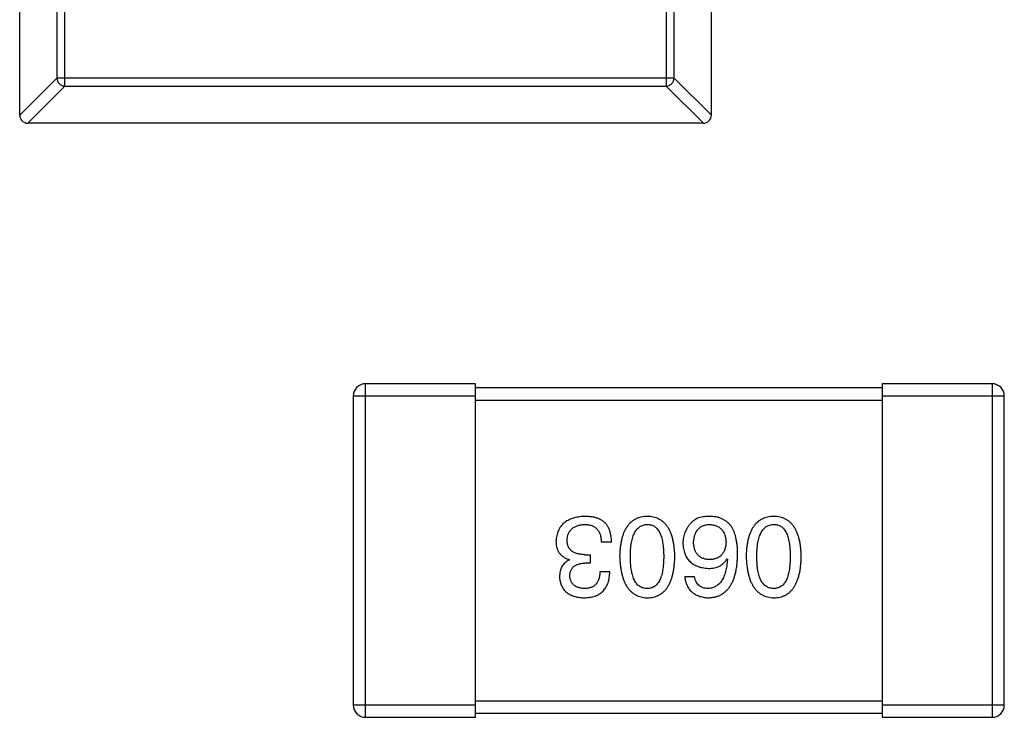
# Model space of a CAD drawing. Header units: millimetres. Extents: x 446.4 to 531.6, y 209.3 to 278.3.
# Tile 29 of 47: x 486 to 488.4, y 254.6 to 256.3. Entities that reach past the tile are written whole.
import ezdxf

# ---------------------------------------------------------------- set-up
doc = ezdxf.new("R2010")
doc.units = ezdxf.units.MM
doc.header["$LTSCALE"] = 30.734
doc.layers.get('0').update_dxf_attribs({"linetype": 'CONTINUOUS'})

msp = doc.modelspace()

# ---------------------------------------------------------------- linework, layer by layer
at = {"linetype": 'Continuous'}
for p, q in [((486.0142, 256.1001), (486.0142, 259.0601)), ((487.7142, 256.1001), (487.7142, 259.0601)), ((486.1056, 258.969), (486.1056, 256.1912)), ((486.1253, 256.1715), (486.1253, 258.9887)), ((487.6031, 258.9887), (487.6031, 256.1715)), ((487.6228, 256.1912), (487.6228, 258.969)), ((486.0142, 256.0998), (486.1056, 256.1912)), ((487.6228, 256.1912), (486.1056, 256.1912)), ((487.6228, 256.1912), (487.7142, 256.0998)), ((486.1253, 256.1715), (486.0339, 256.0801)), ((486.1253, 256.1715), (487.6031, 256.1715)), ((487.6945, 256.0801), (487.6031, 256.1715)), ((487.6942, 256.0801), (486.0342, 256.0801)), ((486.8642, 254.6199), (486.8642, 255.4399)), ((487.1342, 255.4399), (486.8642, 255.4399)), ((487.1342, 254.6199), (487.1342, 255.4399)), ((488.1342, 255.4399), (488.1342, 254.6199)), ((488.4042, 255.4399), (488.1342, 255.4399)), ((488.4042, 255.4399), (488.4042, 254.6199)), ((486.8342, 255.4099), (486.8342, 254.6499)), ((486.8342, 255.4099), (487.1342, 255.4099)), ((488.1342, 255.4299), (487.1342, 255.4299)), ((488.1342, 255.4099), (488.4342, 255.4099)), ((488.4342, 254.6499), (488.4342, 255.4099)), ((487.1342, 255.3999), (488.1342, 255.3999)), ((487.4689, 255.0503), (487.4438, 255.0503)), ((487.3651, 255.0066), (487.3651, 255.0077)), ((487.4165, 254.9989), (487.4033, 254.9989)), ((487.4044, 255.0197), (487.4165, 255.0197)), ((487.4165, 255.0197), (487.4165, 254.9989)), ((487.7525, 255.0099), (487.7536, 255.0088)), ((487.4405, 254.9782), (487.4645, 254.9782)), ((487.6486, 254.9661), (487.6727, 254.9661)), ((488.1342, 254.6599), (487.1342, 254.6599)), ((487.1342, 254.6499), (486.8342, 254.6499)), ((488.4342, 254.6499), (488.1342, 254.6499)), ((486.8642, 254.6199), (487.1342, 254.6199)), ((487.1342, 254.6299), (488.1342, 254.6299)), ((488.1342, 254.6199), (488.4042, 254.6199))]:
    msp.add_line(p, q, dxfattribs=at)
for centre, radius, start, end in [((486.0342, 256.1001), 0.02, 180, 270), ((487.6942, 256.1001), 0.02, 270, 0), ((486.8642, 255.4099), 0.03, 90, 180), ((488.4042, 255.4099), 0.03, 0, 90), ((486.8642, 254.6499), 0.03, 180, 270), ((488.4042, 254.6499), 0.03, 270, 0)]:
    msp.add_arc(centre, radius, start, end, dxfattribs=at)
for points, knots in [([(486.1056, 256.1912), (486.1057, 256.1887), (486.1068, 256.1836), (486.1112, 256.1772), (486.1177, 256.1728), (486.1228, 256.1716), (486.1253, 256.1715)], [0, 0, 0, 0, 0.249032, 0.5, 0.750968, 1, 1, 1, 1]), ([(487.6031, 256.1715), (487.6056, 256.1716), (487.6107, 256.1728), (487.6171, 256.1772), (487.6215, 256.1836), (487.6227, 256.1887), (487.6228, 256.1912)], [0, 0, 0, 0, 0.249032, 0.5, 0.750968, 1, 1, 1, 1]), ([(487.4033, 255.1137), (487.4006, 255.1136), (487.3953, 255.1133), (487.3875, 255.1124), (487.3803, 255.111), (487.3736, 255.1091), (487.3673, 255.1069), (487.3616, 255.1042), (487.3564, 255.101), (487.3516, 255.0974), (487.3474, 255.0933), (487.3437, 255.0888), (487.3405, 255.0838), (487.3379, 255.0784), (487.3357, 255.0726), (487.334, 255.0663), (487.3328, 255.0595), (487.3325, 255.0549), (487.3323, 255.0525)], [0, 0, 0, 0, 0.078078, 0.151942, 0.221594, 0.28726, 0.350176, 0.409768, 0.467648, 0.523784, 0.578904, 0.634014, 0.689819, 0.746826, 0.805875, 0.867063, 0.931764, 1, 1, 1, 1]), ([(487.3596, 255.0558), (487.3597, 255.0572), (487.36, 255.0601), (487.3607, 255.0642), (487.3617, 255.0681), (487.363, 255.0717), (487.3647, 255.075), (487.3665, 255.0781), (487.3688, 255.0809), (487.3713, 255.0834), (487.3742, 255.0857), (487.3773, 255.0877), (487.3807, 255.0894), (487.3845, 255.0909), (487.3885, 255.0921), (487.3928, 255.093), (487.3974, 255.0937), (487.4006, 255.0939), (487.4023, 255.094)], [0, 0, 0, 0, 0.068514, 0.133941, 0.195994, 0.255362, 0.312994, 0.369441, 0.424687, 0.480522, 0.537148, 0.594801, 0.654411, 0.716817, 0.781981, 0.850498, 0.923306, 1, 1, 1, 1]), ([(487.4023, 255.094), (487.4039, 255.094), (487.4071, 255.0939), (487.4117, 255.0934), (487.416, 255.0926), (487.42, 255.0913), (487.4237, 255.0898), (487.4271, 255.0879), (487.4301, 255.0857), (487.4329, 255.0831), (487.4354, 255.0802), (487.4375, 255.0769), (487.4393, 255.0733), (487.4409, 255.0694), (487.4421, 255.0651), (487.443, 255.0605), (487.4436, 255.0555), (487.4437, 255.0521), (487.4438, 255.0503)], [0, 0, 0, 0, 0.071272, 0.13882, 0.201858, 0.262757, 0.320043, 0.376709, 0.431462, 0.486034, 0.541209, 0.597703, 0.65589, 0.717768, 0.782056, 0.850407, 0.92277, 1, 1, 1, 1]), ([(487.4394, 255.1071), (487.4383, 255.1077), (487.4359, 255.1087), (487.4322, 255.1101), (487.4281, 255.1112), (487.4237, 255.1121), (487.4191, 255.1128), (487.4141, 255.1133), (487.4088, 255.1136), (487.4052, 255.1137), (487.4033, 255.1137)], [0, 0, 0, 0, 0.101955, 0.208983, 0.322698, 0.44339, 0.570851, 0.70629, 0.84885, 1, 1, 1, 1]), ([(487.4689, 255.0503), (487.4689, 255.0521), (487.4687, 255.0556), (487.4683, 255.0607), (487.4676, 255.0655), (487.4667, 255.0702), (487.4656, 255.0746), (487.4643, 255.0788), (487.4628, 255.0827), (487.4611, 255.0863), (487.4591, 255.0898), (487.457, 255.093), (487.4546, 255.096), (487.452, 255.0987), (487.4492, 255.1012), (487.4461, 255.1034), (487.4429, 255.1055), (487.4406, 255.1066), (487.4394, 255.1071)], [0, 0, 0, 0, 0.078937, 0.154495, 0.226898, 0.296844, 0.363348, 0.427781, 0.48946, 0.549586, 0.607902, 0.664733, 0.720805, 0.776157, 0.831175, 0.886736, 0.943094, 1, 1, 1, 1]), ([(487.5566, 255.1137), (487.5539, 255.1136), (487.5488, 255.1133), (487.5413, 255.1121), (487.5343, 255.11), (487.5277, 255.1073), (487.5217, 255.1037), (487.5162, 255.0994), (487.5112, 255.0944), (487.5067, 255.0885), (487.5027, 255.082), (487.4992, 255.0746), (487.4962, 255.0666), (487.4937, 255.0578), (487.4917, 255.0482), (487.4903, 255.0379), (487.4892, 255.0269), (487.489, 255.0193), (487.4888, 255.0153)], [0, 0, 0, 0, 0.059134, 0.115603, 0.169236, 0.221572, 0.273254, 0.32474, 0.377319, 0.431815, 0.488555, 0.548609, 0.612242, 0.680182, 0.75251, 0.829782, 0.91231, 1, 1, 1, 1]), ([(487.5151, 255.0153), (487.5151, 255.0185), (487.5152, 255.0245), (487.5156, 255.0333), (487.5164, 255.0415), (487.5176, 255.0492), (487.519, 255.0562), (487.5208, 255.0626), (487.5228, 255.0685), (487.5253, 255.0737), (487.5281, 255.0784), (487.5312, 255.0824), (487.5346, 255.0859), (487.5384, 255.0888), (487.5424, 255.091), (487.5469, 255.0927), (487.5516, 255.0937), (487.5549, 255.0939), (487.5566, 255.094)], [0, 0, 0, 0, 0.094834, 0.184067, 0.267029, 0.344713, 0.417334, 0.484367, 0.546941, 0.604717, 0.65953, 0.710539, 0.759381, 0.806382, 0.853027, 0.900623, 0.949121, 1, 1, 1, 1]), ([(487.6244, 255.0153), (487.6242, 255.0193), (487.624, 255.0269), (487.6229, 255.0379), (487.6215, 255.0482), (487.6194, 255.0578), (487.617, 255.0666), (487.614, 255.0746), (487.6105, 255.082), (487.6065, 255.0885), (487.602, 255.0944), (487.597, 255.0994), (487.5915, 255.1037), (487.5855, 255.1073), (487.5789, 255.11), (487.5719, 255.1121), (487.5644, 255.1133), (487.5592, 255.1136), (487.5566, 255.1137)], [0, 0, 0, 0, 0.087693, 0.170223, 0.247496, 0.319826, 0.387768, 0.451403, 0.511459, 0.568358, 0.622671, 0.675251, 0.726739, 0.778422, 0.830759, 0.884394, 0.940865, 1, 1, 1, 1]), ([(487.5566, 255.094), (487.5582, 255.0939), (487.5614, 255.0938), (487.5661, 255.0929), (487.5704, 255.0914), (487.5744, 255.0891), (487.578, 255.0864), (487.5814, 255.083), (487.5844, 255.0789), (487.5871, 255.0743), (487.5894, 255.069), (487.5915, 255.0632), (487.5931, 255.0566), (487.5946, 255.0496), (487.5957, 255.0419), (487.5964, 255.0336), (487.5969, 255.0247), (487.597, 255.0185), (487.597, 255.0153)], [0, 0, 0, 0, 0.049766, 0.097012, 0.143225, 0.188786, 0.235079, 0.282962, 0.333687, 0.387747, 0.445963, 0.508657, 0.576545, 0.649868, 0.72822, 0.812712, 0.903543, 1, 1, 1, 1]), ([(487.6639, 255.0973), (487.6624, 255.0956), (487.6593, 255.0921), (487.6552, 255.0865), (487.6519, 255.0807), (487.6491, 255.0747), (487.6469, 255.0684), (487.6454, 255.0618), (487.6445, 255.055), (487.6443, 255.0504), (487.6443, 255.0481)], [0, 0, 0, 0, 0.129393, 0.255335, 0.378531, 0.500878, 0.622934, 0.746191, 0.87096, 1, 1, 1, 1]), ([(487.7131, 255.1137), (487.7103, 255.1137), (487.7049, 255.1138), (487.6971, 255.1132), (487.6899, 255.1121), (487.6834, 255.1103), (487.6776, 255.108), (487.6724, 255.105), (487.6677, 255.1015), (487.6652, 255.0987), (487.6639, 255.0973)], [0, 0, 0, 0, 0.156782, 0.301945, 0.436395, 0.561474, 0.678489, 0.78853, 0.894967, 1, 1, 1, 1]), ([(487.6705, 255.0492), (487.6706, 255.0509), (487.6708, 255.0543), (487.6715, 255.0592), (487.6725, 255.0637), (487.6736, 255.0679), (487.6751, 255.0719), (487.6768, 255.0755), (487.6788, 255.0788), (487.6811, 255.0817), (487.6836, 255.0844), (487.6864, 255.0868), (487.6895, 255.0888), (487.6928, 255.0905), (487.6964, 255.0919), (487.7003, 255.0929), (487.7044, 255.0936), (487.7073, 255.0939), (487.7087, 255.094)], [0, 0, 0, 0, 0.078863, 0.153308, 0.223539, 0.289857, 0.35341, 0.413572, 0.471721, 0.528235, 0.584279, 0.638781, 0.69466, 0.751251, 0.809198, 0.869697, 0.933318, 1, 1, 1, 1]), ([(487.7087, 255.094), (487.7103, 255.0939), (487.7135, 255.0938), (487.7179, 255.0931), (487.7222, 255.0922), (487.7261, 255.0909), (487.7297, 255.0894), (487.733, 255.0874), (487.7361, 255.0852), (487.7388, 255.0825), (487.7414, 255.0797), (487.7435, 255.0764), (487.7454, 255.0729), (487.747, 255.069), (487.7482, 255.0647), (487.7492, 255.0602), (487.75, 255.0554), (487.7502, 255.052), (487.7503, 255.0503)], [0, 0, 0, 0, 0.070403, 0.137196, 0.200053, 0.260887, 0.31876, 0.37535, 0.430743, 0.485927, 0.541678, 0.598832, 0.657726, 0.719441, 0.783504, 0.851852, 0.923533, 1, 1, 1, 1]), ([(487.7645, 255.0875), (487.763, 255.0895), (487.7601, 255.0934), (487.7548, 255.0986), (487.7492, 255.103), (487.7429, 255.1067), (487.7362, 255.1097), (487.729, 255.1118), (487.7212, 255.1132), (487.7159, 255.1135), (487.7131, 255.1137)], [0, 0, 0, 0, 0.125033, 0.246266, 0.36603, 0.485265, 0.606781, 0.732144, 0.862551, 1, 1, 1, 1]), ([(487.8675, 255.1137), (487.8648, 255.1136), (487.8596, 255.1133), (487.8521, 255.1121), (487.8451, 255.11), (487.8386, 255.1073), (487.8326, 255.1037), (487.827, 255.0994), (487.822, 255.0944), (487.8175, 255.0885), (487.8136, 255.082), (487.8101, 255.0746), (487.8071, 255.0666), (487.8046, 255.0578), (487.8026, 255.0482), (487.8011, 255.0379), (487.8001, 255.0269), (487.7998, 255.0193), (487.7997, 255.0153)], [0, 0, 0, 0, 0.059134, 0.115603, 0.169236, 0.221572, 0.273254, 0.32474, 0.377319, 0.431815, 0.488555, 0.548609, 0.612242, 0.680182, 0.75251, 0.829782, 0.91231, 1, 1, 1, 1]), ([(487.8259, 255.0153), (487.826, 255.0185), (487.826, 255.0245), (487.8265, 255.0333), (487.8273, 255.0415), (487.8284, 255.0492), (487.8299, 255.0562), (487.8316, 255.0626), (487.8337, 255.0685), (487.8362, 255.0737), (487.8389, 255.0784), (487.842, 255.0824), (487.8454, 255.0859), (487.8492, 255.0888), (487.8533, 255.091), (487.8577, 255.0927), (487.8625, 255.0937), (487.8658, 255.0939), (487.8675, 255.094)], [0, 0, 0, 0, 0.094834, 0.184067, 0.267029, 0.344713, 0.417334, 0.484367, 0.546941, 0.604717, 0.65953, 0.710539, 0.759381, 0.806382, 0.853027, 0.900623, 0.949121, 1, 1, 1, 1]), ([(487.9352, 255.0153), (487.9351, 255.0193), (487.9348, 255.0269), (487.9338, 255.0379), (487.9323, 255.0482), (487.9303, 255.0578), (487.9278, 255.0666), (487.9248, 255.0746), (487.9214, 255.082), (487.9173, 255.0885), (487.9129, 255.0944), (487.9079, 255.0994), (487.9024, 255.1037), (487.8963, 255.1073), (487.8898, 255.11), (487.8828, 255.1121), (487.8753, 255.1133), (487.8701, 255.1136), (487.8675, 255.1137)], [0, 0, 0, 0, 0.087693, 0.170223, 0.247496, 0.319826, 0.387768, 0.451403, 0.511459, 0.568358, 0.622671, 0.675251, 0.726739, 0.778422, 0.830759, 0.884394, 0.940865, 1, 1, 1, 1]), ([(487.8675, 255.094), (487.8691, 255.0939), (487.8723, 255.0938), (487.8769, 255.0929), (487.8813, 255.0914), (487.8852, 255.0891), (487.8889, 255.0864), (487.8923, 255.083), (487.8953, 255.0789), (487.8979, 255.0743), (487.9003, 255.069), (487.9024, 255.0632), (487.904, 255.0566), (487.9055, 255.0496), (487.9066, 255.0419), (487.9073, 255.0336), (487.9078, 255.0247), (487.9079, 255.0185), (487.9079, 255.0153)], [0, 0, 0, 0, 0.049766, 0.097012, 0.143225, 0.188786, 0.235079, 0.282962, 0.333687, 0.387747, 0.445963, 0.508657, 0.576545, 0.649868, 0.72822, 0.812712, 0.903543, 1, 1, 1, 1]), ([(487.7787, 255.0197), (487.7787, 255.0232), (487.7786, 255.0301), (487.7779, 255.0401), (487.7768, 255.0496), (487.7752, 255.0583), (487.7733, 255.0665), (487.7709, 255.0741), (487.768, 255.0811), (487.7656, 255.0854), (487.7645, 255.0875)], [0, 0, 0, 0, 0.151498, 0.29521, 0.430242, 0.557137, 0.677306, 0.790845, 0.898111, 1, 1, 1, 1]), ([(487.3323, 255.0525), (487.3323, 255.051), (487.3324, 255.0483), (487.3328, 255.0442), (487.3334, 255.0403), (487.3343, 255.0366), (487.3354, 255.0331), (487.3369, 255.0298), (487.3385, 255.0267), (487.3404, 255.0237), (487.3426, 255.021), (487.3451, 255.0185), (487.3478, 255.0162), (487.3507, 255.0141), (487.354, 255.0122), (487.3574, 255.0104), (487.3612, 255.0089), (487.3638, 255.0081), (487.3651, 255.0077)], [0, 0, 0, 0, 0.071215, 0.138707, 0.20396, 0.266995, 0.327734, 0.387609, 0.445602, 0.503345, 0.561136, 0.618597, 0.677672, 0.738255, 0.799989, 0.863961, 0.930555, 1, 1, 1, 1]), ([(487.4044, 255.0197), (487.4026, 255.0197), (487.3991, 255.0197), (487.394, 255.0202), (487.3893, 255.0209), (487.3849, 255.0219), (487.3809, 255.0231), (487.3771, 255.0247), (487.3738, 255.0265), (487.3708, 255.0286), (487.3682, 255.031), (487.3659, 255.0337), (487.3639, 255.0367), (487.3623, 255.04), (487.3611, 255.0435), (487.3602, 255.0474), (487.3597, 255.0515), (487.3597, 255.0543), (487.3596, 255.0558)], [0, 0, 0, 0, 0.082495, 0.159728, 0.232496, 0.300725, 0.365163, 0.425859, 0.483728, 0.538892, 0.592921, 0.646195, 0.699968, 0.754746, 0.811387, 0.870806, 0.933482, 1, 1, 1, 1]), ([(487.6443, 255.0481), (487.6444, 255.0458), (487.6446, 255.0412), (487.6456, 255.0346), (487.647, 255.0283), (487.6488, 255.0225), (487.6512, 255.0171), (487.654, 255.0122), (487.6572, 255.0076), (487.6609, 255.0035), (487.665, 254.9998), (487.6696, 254.9965), (487.6747, 254.9937), (487.6802, 254.9912), (487.6861, 254.9892), (487.6925, 254.9877), (487.6994, 254.9865), (487.7041, 254.986), (487.7066, 254.9858)], [0, 0, 0, 0, 0.071527, 0.139094, 0.20346, 0.264939, 0.323904, 0.381383, 0.437591, 0.493343, 0.549401, 0.606085, 0.664838, 0.725424, 0.788712, 0.855452, 0.925772, 1, 1, 1, 1]), ([(487.7098, 255.0077), (487.7083, 255.0077), (487.7054, 255.0079), (487.7012, 255.0085), (487.6972, 255.0094), (487.6935, 255.0106), (487.6901, 255.0121), (487.6869, 255.014), (487.684, 255.0161), (487.6814, 255.0186), (487.6791, 255.0213), (487.677, 255.0244), (487.6752, 255.0278), (487.6737, 255.0315), (487.6725, 255.0355), (487.6715, 255.0398), (487.6708, 255.0444), (487.6706, 255.0476), (487.6705, 255.0492)], [0, 0, 0, 0, 0.069884, 0.136529, 0.199638, 0.259844, 0.317774, 0.374356, 0.430026, 0.485148, 0.5409, 0.597889, 0.657472, 0.718614, 0.783613, 0.85129, 0.923712, 1, 1, 1, 1]), ([(487.7503, 255.0503), (487.7502, 255.0486), (487.7499, 255.0454), (487.7493, 255.0406), (487.7482, 255.0362), (487.747, 255.0321), (487.7455, 255.0283), (487.7436, 255.0248), (487.7415, 255.0217), (487.7391, 255.0188), (487.7364, 255.0163), (487.7335, 255.0141), (487.7302, 255.0122), (487.7267, 255.0107), (487.7229, 255.0094), (487.7188, 255.0085), (487.7144, 255.0079), (487.7114, 255.0077), (487.7098, 255.0077)], [0, 0, 0, 0, 0.076072, 0.148369, 0.216753, 0.281358, 0.342792, 0.401604, 0.458929, 0.514444, 0.569818, 0.625343, 0.681554, 0.739608, 0.800134, 0.863477, 0.929547, 1, 1, 1, 1]), ([(487.3651, 255.0066), (487.3632, 255.0056), (487.3595, 255.0038), (487.3545, 255.0001), (487.3503, 254.9957), (487.3469, 254.9908), (487.3443, 254.9852), (487.3424, 254.979), (487.3412, 254.9722), (487.3411, 254.9675), (487.3411, 254.965)], [0, 0, 0, 0, 0.125227, 0.244792, 0.361427, 0.478215, 0.59667, 0.722058, 0.856314, 1, 1, 1, 1]), ([(487.3662, 254.9672), (487.3663, 254.9685), (487.3664, 254.9709), (487.3669, 254.9744), (487.3677, 254.9776), (487.3688, 254.9807), (487.3702, 254.9835), (487.3719, 254.986), (487.3738, 254.9884), (487.376, 254.9905), (487.3785, 254.9924), (487.3812, 254.994), (487.3842, 254.9954), (487.3875, 254.9966), (487.3911, 254.9975), (487.3949, 254.9983), (487.3991, 254.9987), (487.4019, 254.9989), (487.4033, 254.9989)], [0, 0, 0, 0, 0.067741, 0.131599, 0.192143, 0.249977, 0.306453, 0.361639, 0.416449, 0.471489, 0.527582, 0.584873, 0.644974, 0.70814, 0.77492, 0.845909, 0.920585, 1, 1, 1, 1]), ([(487.4888, 255.0153), (487.489, 255.0113), (487.4894, 255.0035), (487.4905, 254.9922), (487.4921, 254.9816), (487.4941, 254.9719), (487.4967, 254.9628), (487.4997, 254.9545), (487.5032, 254.947), (487.5072, 254.9402), (487.5117, 254.9342), (487.5167, 254.9289), (487.5222, 254.9244), (487.5281, 254.9207), (487.5346, 254.9178), (487.5415, 254.9156), (487.5489, 254.9142), (487.554, 254.9138), (487.5566, 254.9137)], [0, 0, 0, 0, 0.088475, 0.171606, 0.249595, 0.322626, 0.391327, 0.455765, 0.516374, 0.573675, 0.628522, 0.681161, 0.732559, 0.783563, 0.83504, 0.887639, 0.942585, 1, 1, 1, 1]), ([(487.5566, 254.9366), (487.5549, 254.9367), (487.5516, 254.9368), (487.5469, 254.9377), (487.5424, 254.9393), (487.5383, 254.9414), (487.5346, 254.9443), (487.5311, 254.9477), (487.5281, 254.9517), (487.5253, 254.9564), (487.5229, 254.9616), (487.5208, 254.9675), (487.519, 254.974), (487.5175, 254.9811), (487.5164, 254.9887), (487.5156, 254.9971), (487.5152, 255.006), (487.5151, 255.0122), (487.5151, 255.0153)], [0, 0, 0, 0, 0.050604, 0.098688, 0.145699, 0.191791, 0.238625, 0.286717, 0.337546, 0.391814, 0.449755, 0.512106, 0.579685, 0.652048, 0.730262, 0.814146, 0.904281, 1, 1, 1, 1]), ([(487.5566, 254.9137), (487.5592, 254.9138), (487.5644, 254.914), (487.5719, 254.9153), (487.5789, 254.9175), (487.5855, 254.9203), (487.5915, 254.924), (487.597, 254.9284), (487.602, 254.9336), (487.6065, 254.9397), (487.6105, 254.9465), (487.614, 254.954), (487.617, 254.9623), (487.6194, 254.9715), (487.6215, 254.9813), (487.6229, 254.992), (487.624, 255.0034), (487.6242, 255.0113), (487.6244, 255.0153)], [0, 0, 0, 0, 0.057911, 0.113262, 0.165956, 0.217443, 0.268511, 0.319665, 0.372, 0.426129, 0.483365, 0.543779, 0.607756, 0.676562, 0.749704, 0.827713, 0.911177, 1, 1, 1, 1]), ([(487.597, 255.0153), (487.597, 255.0122), (487.5969, 255.006), (487.5964, 254.9971), (487.5957, 254.9887), (487.5946, 254.981), (487.5931, 254.974), (487.5915, 254.9675), (487.5894, 254.9616), (487.5871, 254.9564), (487.5844, 254.9517), (487.5814, 254.9477), (487.578, 254.9443), (487.5744, 254.9415), (487.5704, 254.9393), (487.5661, 254.9377), (487.5614, 254.9368), (487.5582, 254.9367), (487.5566, 254.9366)], [0, 0, 0, 0, 0.096452, 0.187278, 0.271765, 0.350519, 0.423437, 0.491321, 0.554011, 0.612224, 0.666281, 0.717003, 0.764884, 0.811423, 0.856783, 0.902993, 0.950236, 1, 1, 1, 1]), ([(487.7066, 254.9137), (487.7094, 254.9139), (487.7149, 254.9142), (487.7229, 254.9157), (487.7304, 254.9179), (487.7373, 254.921), (487.7438, 254.9248), (487.7496, 254.9296), (487.755, 254.935), (487.7597, 254.9413), (487.764, 254.9484), (487.7677, 254.9562), (487.7709, 254.9649), (487.7735, 254.9743), (487.7757, 254.9845), (487.7772, 254.9956), (487.7783, 255.0074), (487.7786, 255.0155), (487.7787, 255.0197)], [0, 0, 0, 0, 0.058957, 0.115262, 0.16907, 0.221312, 0.273147, 0.324961, 0.377649, 0.432026, 0.488925, 0.549039, 0.612912, 0.680653, 0.753056, 0.830314, 0.912483, 1, 1, 1, 1]), ([(487.7066, 254.9858), (487.7092, 254.9859), (487.7143, 254.986), (487.7216, 254.9871), (487.7283, 254.989), (487.7345, 254.9916), (487.7399, 254.9951), (487.7448, 254.9992), (487.7491, 255.0042), (487.7513, 255.0079), (487.7525, 255.0099)], [0, 0, 0, 0, 0.144617, 0.279572, 0.40596, 0.526097, 0.64389, 0.760003, 0.877724, 1, 1, 1, 1]), ([(487.7536, 255.0088), (487.7534, 255.0059), (487.753, 255.0004), (487.7519, 254.9925), (487.7507, 254.9851), (487.7491, 254.9781), (487.7472, 254.9718), (487.745, 254.9659), (487.7426, 254.9606), (487.7398, 254.9558), (487.7366, 254.9515), (487.7333, 254.9478), (487.7296, 254.9445), (487.7255, 254.9419), (487.7212, 254.9397), (487.7166, 254.9382), (487.7117, 254.937), (487.7083, 254.9368), (487.7066, 254.9366)], [0, 0, 0, 0, 0.089218, 0.173709, 0.252753, 0.326963, 0.397099, 0.462534, 0.524018, 0.582178, 0.637235, 0.689955, 0.741228, 0.791618, 0.841661, 0.892925, 0.945259, 1, 1, 1, 1]), ([(487.7997, 255.0153), (487.7999, 255.0113), (487.8002, 255.0035), (487.8014, 254.9922), (487.803, 254.9816), (487.805, 254.9719), (487.8075, 254.9628), (487.8106, 254.9545), (487.8141, 254.947), (487.8181, 254.9402), (487.8226, 254.9342), (487.8276, 254.9289), (487.833, 254.9244), (487.839, 254.9207), (487.8454, 254.9178), (487.8523, 254.9156), (487.8597, 254.9142), (487.8649, 254.9138), (487.8675, 254.9137)], [0, 0, 0, 0, 0.088475, 0.171606, 0.249595, 0.322626, 0.391327, 0.455765, 0.516374, 0.573675, 0.628522, 0.681161, 0.732559, 0.783563, 0.83504, 0.887639, 0.942585, 1, 1, 1, 1]), ([(487.8675, 254.9366), (487.8658, 254.9367), (487.8625, 254.9368), (487.8578, 254.9377), (487.8533, 254.9393), (487.8492, 254.9414), (487.8455, 254.9443), (487.842, 254.9477), (487.839, 254.9517), (487.8361, 254.9564), (487.8337, 254.9616), (487.8316, 254.9675), (487.8299, 254.974), (487.8284, 254.9811), (487.8273, 254.9887), (487.8265, 254.9971), (487.826, 255.006), (487.826, 255.0122), (487.8259, 255.0153)], [0, 0, 0, 0, 0.050604, 0.098688, 0.145699, 0.191791, 0.238625, 0.286717, 0.337546, 0.391814, 0.449755, 0.512106, 0.579685, 0.652048, 0.730262, 0.814146, 0.904281, 1, 1, 1, 1]), ([(487.8675, 254.9137), (487.8701, 254.9138), (487.8753, 254.914), (487.8828, 254.9153), (487.8898, 254.9175), (487.8963, 254.9203), (487.9024, 254.924), (487.9079, 254.9284), (487.9129, 254.9336), (487.9174, 254.9397), (487.9214, 254.9465), (487.9248, 254.954), (487.9278, 254.9623), (487.9303, 254.9715), (487.9323, 254.9813), (487.9338, 254.992), (487.9348, 255.0034), (487.9351, 255.0113), (487.9352, 255.0153)], [0, 0, 0, 0, 0.057911, 0.113262, 0.165956, 0.217443, 0.268511, 0.319665, 0.372, 0.426129, 0.483365, 0.543779, 0.607756, 0.676562, 0.749704, 0.827713, 0.911177, 1, 1, 1, 1]), ([(487.9079, 255.0153), (487.9079, 255.0122), (487.9078, 255.006), (487.9073, 254.9971), (487.9066, 254.9887), (487.9055, 254.981), (487.904, 254.974), (487.9024, 254.9675), (487.9003, 254.9616), (487.8979, 254.9564), (487.8953, 254.9517), (487.8923, 254.9477), (487.8889, 254.9443), (487.8853, 254.9415), (487.8812, 254.9393), (487.8769, 254.9377), (487.8723, 254.9368), (487.8691, 254.9367), (487.8675, 254.9366)], [0, 0, 0, 0, 0.096452, 0.187278, 0.271765, 0.350519, 0.423437, 0.491321, 0.554011, 0.612224, 0.666281, 0.717003, 0.764884, 0.811423, 0.856783, 0.902993, 0.950236, 1, 1, 1, 1]), ([(487.4012, 254.9137), (487.4037, 254.9138), (487.4086, 254.9139), (487.4156, 254.9148), (487.4223, 254.9161), (487.4284, 254.918), (487.4341, 254.9203), (487.4393, 254.9231), (487.444, 254.9265), (487.4482, 254.9303), (487.452, 254.9346), (487.4552, 254.9394), (487.458, 254.9447), (487.4603, 254.9504), (487.4621, 254.9567), (487.4634, 254.9634), (487.4643, 254.9706), (487.4645, 254.9756), (487.4645, 254.9782)], [0, 0, 0, 0, 0.073232, 0.142595, 0.207997, 0.270074, 0.329156, 0.386529, 0.441846, 0.496976, 0.551877, 0.607941, 0.665637, 0.725446, 0.788542, 0.855101, 0.925196, 1, 1, 1, 1]), ([(487.4405, 254.9782), (487.4404, 254.9765), (487.4403, 254.9732), (487.4397, 254.9685), (487.4389, 254.9641), (487.4378, 254.96), (487.4364, 254.9563), (487.4347, 254.9529), (487.4327, 254.9498), (487.4305, 254.947), (487.4279, 254.9445), (487.4251, 254.9424), (487.422, 254.9406), (487.4185, 254.9392), (487.4149, 254.938), (487.4109, 254.9372), (487.4067, 254.9367), (487.4038, 254.9367), (487.4023, 254.9366)], [0, 0, 0, 0, 0.078134, 0.15164, 0.221358, 0.286689, 0.348614, 0.407697, 0.464247, 0.520153, 0.574432, 0.629291, 0.684538, 0.742032, 0.801329, 0.863637, 0.930123, 1, 1, 1, 1]), ([(487.3411, 254.965), (487.3412, 254.9631), (487.3415, 254.9592), (487.3426, 254.9536), (487.3441, 254.9483), (487.3459, 254.9434), (487.3482, 254.9389), (487.351, 254.9347), (487.3541, 254.9309), (487.3577, 254.9275), (487.3617, 254.9245), (487.3661, 254.9218), (487.3709, 254.9195), (487.3762, 254.9176), (487.3818, 254.916), (487.3879, 254.9149), (487.3944, 254.914), (487.3989, 254.9138), (487.4012, 254.9137)], [0, 0, 0, 0, 0.067521, 0.132139, 0.193339, 0.252064, 0.309083, 0.364848, 0.420021, 0.475612, 0.532002, 0.589602, 0.649896, 0.712634, 0.778603, 0.848416, 0.922155, 1, 1, 1, 1]), ([(487.4023, 254.9366), (487.4009, 254.9367), (487.3982, 254.9368), (487.3943, 254.9373), (487.3907, 254.938), (487.3873, 254.9389), (487.3842, 254.94), (487.3813, 254.9414), (487.3787, 254.943), (487.3763, 254.9448), (487.3741, 254.9468), (487.3723, 254.9491), (487.3706, 254.9515), (487.3692, 254.9543), (487.3681, 254.9572), (487.3672, 254.9603), (487.3665, 254.9637), (487.3663, 254.966), (487.3662, 254.9672)], [0, 0, 0, 0, 0.078051, 0.151197, 0.220412, 0.286742, 0.34933, 0.409464, 0.467368, 0.52298, 0.578639, 0.633998, 0.690142, 0.746855, 0.805868, 0.867776, 0.932345, 1, 1, 1, 1]), ([(487.6486, 254.9661), (487.6489, 254.9642), (487.6494, 254.9603), (487.6507, 254.9546), (487.6522, 254.9493), (487.6542, 254.9444), (487.6566, 254.9399), (487.6593, 254.9357), (487.6623, 254.9318), (487.6658, 254.9283), (487.6696, 254.9253), (487.6738, 254.9225), (487.6784, 254.9201), (487.6833, 254.9181), (487.6886, 254.9164), (487.6943, 254.9151), (487.7003, 254.9142), (487.7044, 254.9139), (487.7066, 254.9137)], [0, 0, 0, 0, 0.06947, 0.136096, 0.199592, 0.260665, 0.319672, 0.377156, 0.433415, 0.489984, 0.546535, 0.604276, 0.663499, 0.725182, 0.788953, 0.855683, 0.926216, 1, 1, 1, 1]), ([(487.7066, 254.9366), (487.7043, 254.9367), (487.7, 254.9368), (487.6938, 254.9383), (487.6884, 254.9406), (487.6837, 254.9439), (487.6798, 254.9481), (487.6766, 254.9533), (487.6742, 254.9594), (487.6732, 254.9638), (487.6727, 254.9661)], [0, 0, 0, 0, 0.136586, 0.261496, 0.378089, 0.490612, 0.605522, 0.725767, 0.8561, 1, 1, 1, 1])]:
    msp.add_open_spline(points, degree=3, knots=knots, dxfattribs=at)

doc.saveas('drawing.dxf')
